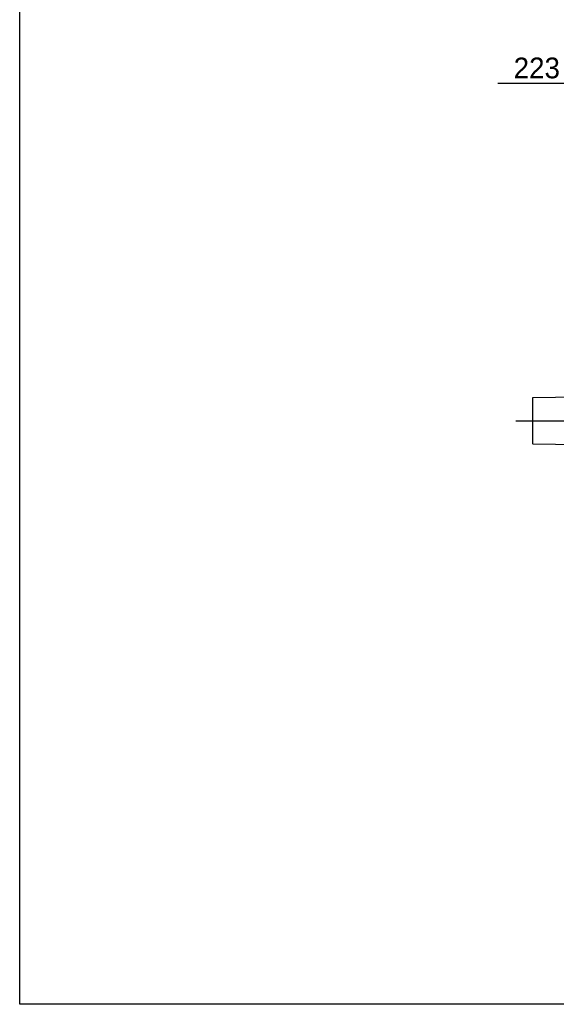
# Model space of a CAD drawing. Header units: millimetres. Extents: x 8 to 399, y 9 to 282.
# Tile 1 of 36: x 8 to 72, y 9 to 128. Entities that reach past the tile are written whole.
import ezdxf

# ---------------------------------------------------------------- set-up
doc = ezdxf.new("R2010")
doc.units = ezdxf.units.MM
doc.header["$LTSCALE"] = 23.1
doc.linetypes.add('CENTER', pattern=[0.6, 0.375, -0.075, 0.075, -0.075])
doc.layers.get('0').update_dxf_attribs({"linetype": 'CONTINUOUS'})
doc.layers.add('02___PRT_ALL_AXES', color=7, linetype='CONTINUOUS')
doc.layers.add('02__ASM_ALL_AXES', color=7, linetype='CONTINUOUS')
doc.dimstyles.new('DIMSTYLE_2', dxfattribs={"dimtxt": 2.5, "dimasz": 3, "dimexe": 0.18, "dimexo": 0.0625, "dimgap": 0.09, "dimtad": 1, "dimdec": 0, "dimlfac": 20, "dimdsep": 46, "dimtxsty": 'Standard', "dimblk": '_FILLED', "dimblk1": '_FILLED', "dimblk2": '_FILLED', "dimcen": 0.09, "dimadec": 0, "dimazin": 0, "dimtfac": 1, "dimtdec": 0, "dimtofl": 0, "dimtmove": 0, "dimatfit": 3, "dimldrblk": '_FILLED', "dimfxl": 0, "dimtolj": 1, "dimarcsym": 0})

# ---------------------------------------------------------------- blocks, each defined once
blk = doc.blocks.new('_FILLED')
at = {"color": 0, "linetype": 'ByBlock'}
blk.add_solid([(0, 0), (-1, 0.25), (-1, -0.25)], dxfattribs=at)
blk = doc.blocks.new('*D9')
at = {"color": 2, "linetype": 'Continuous'}
for p, q in [((73.86, 94.45), (73.86, 122.85)), ((85.01, 117.9), (85.01, 122.85)), ((79.43, 119.85), (65.11, 119.85)), ((73.86, 119.85), (79.43, 119.85)), ((85.01, 119.85), (79.43, 119.85))]:
    blk.add_line(p, q, dxfattribs=at)
at = {"color": 2, "linetype": 'Continuous', "xscale": 3, "yscale": 3, "zscale": 3, "rotation": 180}
blk.add_blockref('_FILLED', (73.86, 119.85), dxfattribs=at)
at = {"color": 2, "linetype": 'Continuous', "xscale": 3, "yscale": 3, "zscale": 3}
blk.add_blockref('_FILLED', (85.01, 119.85), dxfattribs=at)
at = {"color": 2, "linetype": 'Continuous', "insert": (72.61, 122.98), "char_height": 2.5, "width": 7.5, "attachment_point": 3, "line_spacing_factor": 0.9}
blk.add_mtext('223', dxfattribs=at)

msp = doc.modelspace()

# ---------------------------------------------------------------- linework, layer by layer
at = {"color": 7, "linetype": 'Continuous'}
for p, q in [((7.51536, 8.83898), (7.51536, 281.83898)), ((69.30938, 81.92999), (69.30938, 76.46167)), ((69.35854, 76.41168), (69.35854, 81.97999)), ((398.51536, 8.83898), (7.51536, 8.83898))]:
    msp.add_line(p, q, dxfattribs=at)
for centre, start, end in [((69.35938, 81.92999), 90.9548421, 180), ((69.35938, 76.46167), 180, 269.0451579)]:
    msp.add_arc(centre, 0.05, start, end, dxfattribs=at)
at = {"layer": '02___PRT_ALL_AXES', "color": 7, "linetype": 'Continuous'}
for p, q in [((69.35854, 81.97999), (74.80938, 82.07083)), ((69.35854, 76.41168), (74.80938, 76.32083))]:
    msp.add_line(p, q, dxfattribs=at)
at = {"layer": '02__ASM_ALL_AXES', "color": 7, "linetype": 'CENTER'}
msp.add_line((67.30938, 79.19583), (245.70683, 79.19583), dxfattribs=at)

# ---------------------------------------------------------------- dimensions: what is measured, and where the dimension line sits
at = {"color": 2, "linetype": 'Continuous'}
dim = msp.add_linear_dim(base=(85.00825, 119.85017), p1=(73.85938, 94.44583), p2=(85.00825, 122.85017), dimstyle='DIMSTYLE_2', dxfattribs=at)
dim.commit()
dim.dimension.update_dxf_attribs({"geometry": '*D9', "text_midpoint": (61.35933, 121.72517), "dimtype": 160})

doc.saveas('drawing.dxf')
